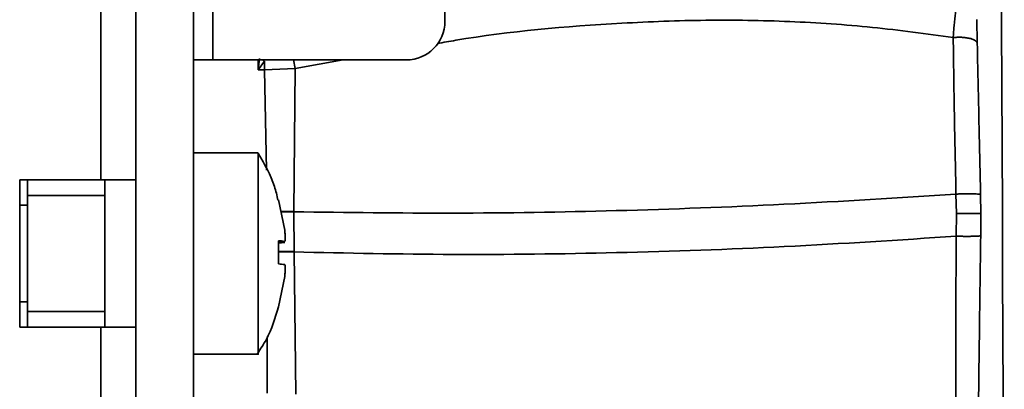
# Model space of a CAD drawing. Header units: millimetres. Extents: x 0 to 420, y 0 to 297.
# Tile 117 of 119: x 338.63 to 351.37, y 246.76 to 251.54. Entities that reach past the tile are written whole.
import ezdxf

# ---------------------------------------------------------------- set-up
doc = ezdxf.new("R2010")
doc.units = ezdxf.units.MM

msp = doc.modelspace()

# ---------------------------------------------------------------- linework, layer by layer
at = {"color": 7, "linetype": 'Continuous', "lineweight": 35}
for p, q in [((340.1312, 258.015), (340.1312, 246.515)), ((340.8812, 258.015), (340.8812, 246.515)), ((344.1312, 258.015), (344.1312, 251.515)), ((339.6812, 255.065), (339.6812, 249.465)), ((341.1312, 252.415), (341.1312, 251.015)), ((340.8812, 251.015), (341.1312, 251.015)), ((341.1312, 251.015), (343.6312, 251.015)), ((341.7176, 250.8866), (341.7348, 251.0346)), ((341.7969, 251.0012), (341.7176, 250.8866)), ((341.7969, 251.0012), (341.7974, 250.8869)), ((341.7974, 250.8869), (341.7176, 250.8866)), ((341.7974, 250.8869), (342.1948, 250.9067)), ((342.1787, 249.0607), (342.1948, 250.9067)), ((341.7166, 249.815), (340.8812, 249.815)), ((338.6312, 249.465), (339.6812, 249.465)), ((338.6312, 249.465), (338.6312, 247.565)), ((338.7312, 249.465), (338.7312, 249.265)), ((340.1312, 249.465), (339.6812, 249.465)), ((339.7312, 249.465), (339.7312, 249.265)), ((339.7312, 249.265), (338.7312, 249.265)), ((338.7312, 247.765), (338.7312, 249.265)), ((339.7312, 247.765), (339.7312, 249.265)), ((350.7409, 249.2826), (350.7467, 249.0333)), ((351.0586, 249.2784), (351.0639, 249.0336)), ((338.7312, 249.14), (338.6312, 249.14)), ((341.9791, 249.2026), (341.9791, 249.2091)), ((342.0586, 248.8181), (341.9791, 249.2091)), ((342.1787, 249.0545), (342.1787, 249.0607)), ((342.1793, 248.5415), (342.1787, 249.0545)), ((350.7467, 249.0333), (350.7442, 248.7382)), ((351.0639, 249.0336), (351.0601, 248.7444)), ((341.9791, 248.6798), (341.9791, 248.3799)), ((341.9791, 248.6714), (342.0589, 248.6714)), ((342.0586, 248.6584), (341.9791, 248.6584)), ((342.1793, 248.535), (342.1793, 248.5415)), ((342.2009, 246.6967), (342.1793, 248.535)), ((341.9791, 247.8273), (342.0586, 248.2183)), ((338.6312, 247.89), (338.7312, 247.89)), ((341.9791, 247.8273), (341.9791, 247.8237)), ((339.7312, 247.765), (338.7312, 247.765)), ((338.7312, 247.765), (338.7312, 247.565)), ((339.7312, 247.765), (339.7312, 247.565)), ((338.6312, 247.565), (339.6812, 247.565)), ((339.6812, 247.565), (339.6812, 237.315)), ((339.6812, 247.565), (340.1312, 247.565)), ((340.8812, 247.215), (341.7166, 247.215))]:
    msp.add_line(p, q, dxfattribs=at)
at = {"color": 8, "linetype": 'Continuous', "lineweight": 35}
for p, q in [((341.7176, 250.8866), (341.7148, 251.015)), ((341.7969, 251.0012), (341.7713, 251.015)), ((342.1733, 251.015), (342.1948, 250.9067)), ((342.1948, 250.9067), (342.8142, 251.015)), ((341.7974, 250.8869), (341.8237, 249.5907)), ((342.0096, 249.0591), (342.1787, 249.0607)), ((342.0108, 249.0528), (342.1787, 249.0545)), ((341.9791, 248.6714), (342.0586, 248.6714)), ((341.9806, 248.5401), (342.1793, 248.5415)), ((341.9806, 248.5337), (342.1793, 248.535)), ((341.834, 247.4389), (341.8308, 246.7094))]:
    msp.add_line(p, q, dxfattribs=at)
at = {"color": 8, "linetype": 'Continuous', "lineweight": 35, "flags": 128}
msp.add_lwpolyline([(351.3159, 254.7597), (351.3161, 254.7073), (351.3168, 254.5396), (351.3181, 254.2599), (351.3197, 253.8738), (351.3219, 253.3891), (351.3244, 252.8159), (351.3272, 252.1656), (351.3303, 251.4516), (351.3336, 250.6884), (351.3371, 249.8916), (351.3407, 249.0773), (351.3442, 248.2622), (351.3477, 247.4627), (351.3511, 246.6953), (351.3542, 245.9755), (351.3571, 245.318), (351.3596, 244.7361), (351.3618, 244.2418), (351.3635, 243.845), (351.3648, 243.5539), (351.3656, 243.3743), (351.3658, 243.31)], dxfattribs=at)
at = {"color": 7, "linetype": 'Continuous', "lineweight": 35}
for centre, radius, start, end in [((343.6312, 251.515), 0.5, 270, 0), ((341.924, 247.7827), 0.8989, 81.39246, 86.48973), ((341.924, 249.5472), 0.8989, 273.51027, 278.60754), ((341.924, 247.4822), 0.8994, 81.39333, 86.48753)]:
    msp.add_arc(centre, radius, start, end, dxfattribs=at)
for points, knots in [([(350.7054, 251.3049), (350.7055, 251.3064), (350.7056, 251.3109), (350.7065, 251.3259), (350.71, 251.3775), (350.719, 251.4863), (350.7353, 251.6408), (350.7511, 251.7177), (350.7597, 251.7593)], [0, 0, 0, 0, 0.0076791, 0.0228881, 0.0759403, 0.2719601, 0.606583, 1, 1, 1, 1]), ([(351.0093, 251.5384), (351.0101, 251.4993), (351.0118, 251.4234), (351.0146, 251.2928), (351.016, 251.2294)], [0, 0, 0, 0, 0.5137413, 1, 1, 1, 1]), ([(351.016, 251.2294), (351.0149, 251.2352), (351.0125, 251.2472), (350.9941, 251.2646), (350.9635, 251.2809), (350.9206, 251.2945), (350.8689, 251.304), (350.8129, 251.3087), (350.7574, 251.3092), (350.7223, 251.3063), (350.7054, 251.3049)], [0, 0, 0, 0, 0.1137328, 0.2366073, 0.3664181, 0.4999962, 0.6335849, 0.7633951, 0.8862638, 1, 1, 1, 1]), ([(350.7054, 251.3049), (350.7098, 250.9767), (350.7187, 250.3174), (350.7335, 249.6285), (350.7409, 249.2826)], [0, 0, 0, 0, 0.4978186, 1, 1, 1, 1]), ([(351.016, 251.2294), (351.023, 250.9104), (351.0368, 250.2745), (351.0513, 249.6097), (351.0586, 249.2784)], [0, 0, 0, 0, 0.501663, 1, 1, 1, 1]), ([(341.7166, 249.8001), (341.7166, 249.8044), (341.7166, 249.8244), (341.7166, 249.7112), (341.7166, 249.4687), (341.7166, 249.1076), (341.7166, 248.6828), (341.7166, 248.2379), (341.7166, 247.8256), (341.7166, 247.4865), (341.7166, 247.2802), (341.7166, 247.1921), (341.7166, 247.2166), (341.7166, 247.2174)], [0, 0, 0, 0, 0.0302057, 0.1375447, 0.2448842, 0.3522249, 0.4595646, 0.5669044, 0.6742447, 0.7815837, 0.8889241, 0.9962636, 1, 1, 1, 1]), ([(341.9718, 249.2043), (341.9582, 249.264), (341.9099, 249.4763), (341.7995, 249.6657), (341.7202, 249.8018)], [0, 0, 0, 0, 0.2811091, 1, 1, 1, 1]), ([(350.7409, 249.2826), (350.0029, 249.2354), (348.5602, 249.1431), (346.3682, 249.0622), (344.2287, 249.026), (342.8605, 249.045), (342.1787, 249.0545)], [0, 0, 0, 0, 0.2627395, 0.5136865, 0.7576859, 1, 1, 1, 1]), ([(351.0586, 249.2784), (351.0575, 249.2792), (351.0553, 249.2808), (351.0366, 249.2829), (351.0052, 249.2845), (350.961, 249.2855), (350.9076, 249.2858), (350.8501, 249.2853), (350.7934, 249.2842), (350.7579, 249.2831), (350.7409, 249.2826)], [0, 0, 0, 0, 0.113277, 0.2360233, 0.3660122, 0.4999634, 0.6339251, 0.7639373, 0.8867047, 1, 1, 1, 1]), ([(350.7467, 249.0333), (350.7636, 249.0334), (350.7989, 249.0337), (350.8553, 249.0339), (350.9126, 249.0339), (350.9659, 249.0338), (351.0103, 249.0337), (351.0418, 249.0336), (351.0606, 249.0336), (351.0628, 249.0336), (351.0639, 249.0336)], [0, 0, 0, 0, 0.1125724, 0.234726, 0.3643072, 0.498098, 0.6321821, 0.7625931, 0.8859633, 1, 1, 1, 1]), ([(342.0586, 248.8181), (342.0604, 248.8014), (342.064, 248.7681), (342.0664, 248.7239), (342.0659, 248.6908), (342.063, 248.6733), (342.0599, 248.672), (342.0586, 248.6714)], [0, 0, 0, 0, 0.2135017, 0.4270642, 0.6389575, 0.8501114, 1, 1, 1, 1]), ([(342.1793, 248.535), (342.8617, 248.5204), (344.2312, 248.491), (346.3715, 248.5187), (348.5635, 248.5957), (350.0064, 248.69), (350.7442, 248.7382)], [0, 0, 0, 0, 0.2424267, 0.4865051, 0.7374326, 1, 1, 1, 1]), ([(350.7442, 248.7382), (350.7415, 248.3074), (350.7361, 247.4457), (350.7398, 246.6378), (350.7417, 246.2339)], [0, 0, 0, 0, 0.4999004, 1, 1, 1, 1]), ([(351.0601, 248.7444), (351.0591, 248.7437), (351.0569, 248.7422), (351.0383, 248.7401), (351.0071, 248.7383), (350.9631, 248.7371), (350.9101, 248.7364), (350.853, 248.7365), (350.7966, 248.737), (350.7612, 248.7378), (350.7442, 248.7382)], [0, 0, 0, 0, 0.1135239, 0.2364173, 0.366465, 0.5003679, 0.634225, 0.764113, 0.8867741, 1, 1, 1, 1]), ([(351.0601, 248.7444), (351.0547, 248.3282), (351.0438, 247.4971), (351.0336, 246.7188), (351.0285, 246.3304)], [0, 0, 0, 0, 0.5008571, 1, 1, 1, 1]), ([(342.0586, 248.3715), (342.0604, 248.3695), (342.064, 248.3655), (342.0664, 248.339), (342.0659, 248.3008), (342.063, 248.2582), (342.0599, 248.23), (342.0586, 248.2183)], [0, 0, 0, 0, 0.2134777, 0.4270551, 0.6389524, 0.85011, 1, 1, 1, 1]), ([(341.707, 247.2235), (341.7473, 247.2831), (341.8713, 247.4666), (341.9351, 247.68), (341.9781, 247.8241)], [0, 0, 0, 0, 0.3249003, 1, 1, 1, 1])]:
    msp.add_open_spline(points, degree=3, knots=knots, dxfattribs=at)
at = {"color": 8, "linetype": 'Continuous', "lineweight": 35}
msp.add_open_spline([(344.0288, 251.2273), (344.1097, 251.2417), (344.8788, 251.3787), (346.0575, 251.481), (347.5063, 251.5385), (348.5927, 251.5203), (349.6665, 251.4478), (350.3588, 251.3526), (350.7054, 251.3049)], degree=3, knots=[0, 0, 0, 0, 0.0376933, 0.3583512, 0.5185293, 0.6787042, 0.8391084, 1, 1, 1, 1], dxfattribs=at)

doc.saveas('drawing.dxf')
